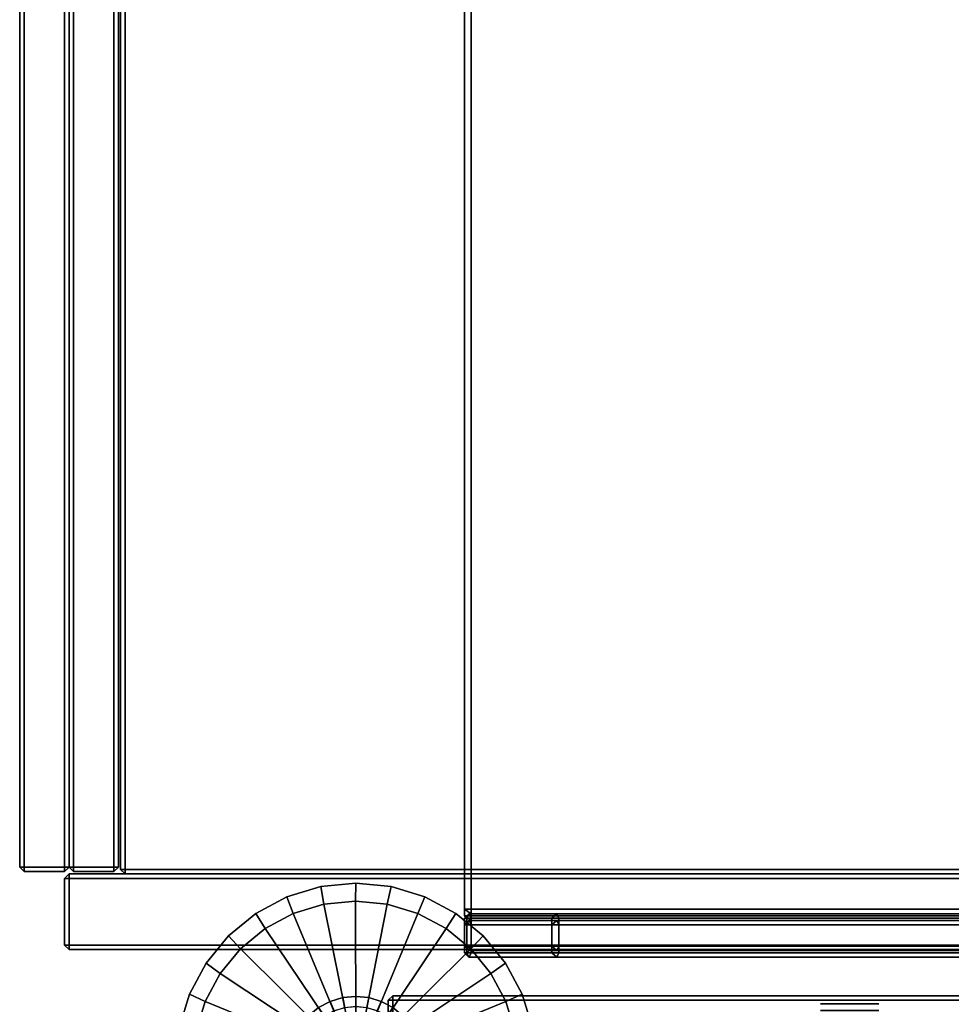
# Model space of a CAD drawing. Header units: inches. Extents: x 82 to 767, y -5 to 263.
# Tile 217 of 256: x 750.52 to 758.7, y 163.3 to 171.94. Entities that reach past the tile are written whole.
import ezdxf
from ezdxf.enums import TextEntityAlignment as Align

# ---------------------------------------------------------------- set-up
doc = ezdxf.new("R2010")
doc.units = ezdxf.units.IN
doc.header["$MEASUREMENT"] = 0
for name, color, linetype in [('A-FURN-3-COLLECTION-INFINITO-STORAGE-CASE-BOTTOM-EDGE-HORIZONTAL', 35, 'Continuous'), ('A-FURN-3-COLLECTION-INFINITO-STORAGE-CASE-BOTTOM-SURFACE-HORIZONTAL', 33, 'Continuous'), ('A-FURN-3-COLLECTION-INFINITO-STORAGE-CASE-SIDE-EDGE-HORIZONTAL', 35, 'Continuous'), ('A-FURN-3-COLLECTION-INFINITO-STORAGE-CASE-SIDE-EDGE-VERTICAL', 35, 'Continuous'), ('A-FURN-3-COLLECTION-INFINITO-STORAGE-CASE-SIDE-SURFACE-VERTICAL', 33, 'Continuous'), ('A-FURN-3-COLLECTION-INFINITO-STORAGE-CASE-TOP-EDGE-HORIZONTAL', 35, 'Continuous'), ('A-FURN-3-COLLECTION-INFINITO-STORAGE-CASE-TOP-SURFACE-HORIZONTAL', 33, 'Continuous'), ('A-FURN-3-COLLECTION-INFINITO-STORAGE-DOOR-WOOD-EDGE-HORIZONTAL', 35, 'Continuous'), ('A-FURN-3-COLLECTION-INFINITO-STORAGE-DOOR-WOOD-EDGE-VERTICAL', 35, 'Continuous'), ('A-FURN-3-COLLECTION-INFINITO-STORAGE-DOOR-WOOD-SURFACE-VERTICAL', 33, 'Continuous'), ('A-FURN-3-COLLECTION-INFINITO-STORAGE-PEG', 251, 'Continuous'), ('A-FURN-3-COLLECTION-INFINITO-STORAGE-SHELF', 33, 'Continuous'), ('A-FURN-3-COLLECTION-INFINITO-STORAGE-STANCHION-BASE', 251, 'Continuous'), ('A-FURN-3-COLLECTION-INFINITO-STORAGE-STANCHION-GLIDE', 251, 'Continuous'), ('A-FURN-HAWORTH-ATT', 7, 'Continuous')]:
    doc.layers.add(name, color=color, linetype=linetype)
doc.styles.get("Standard").update_dxf_attribs({"font": 'arial.ttf'})

# ---------------------------------------------------------------- blocks, each defined once
blk = doc.blocks.new('HCCS-IWBC-F2-3D-3')
at = {"layer": 'A-FURN-3-COLLECTION-INFINITO-STORAGE-STANCHION-BASE'}
for points in [[(-0.5906, 5.4106, 1.8686), (-0.5512, 5.4106, 1.8292), (-0.5512, -5.5829, 1.8292), (-0.5906, -5.5829, 1.8686)], [(-0.5512, 5.4106, 2.026), (-0.5906, 5.4106, 1.9867), (-0.5906, -5.5829, 1.9867), (-0.5512, -5.5829, 2.026)], [(-0.5906, 5.4106, 1.9867), (-0.5906, 5.4106, 1.8686), (-0.5906, -5.5829, 1.8686), (-0.5906, -5.5829, 1.9867)], [(-0.5512, 5.4106, 1.8292), (0.5512, 5.4106, 1.8292), (0.5512, -5.5829, 1.8292), (-0.5512, -5.5829, 1.8292)], [(-0.1384, 5.4106, 2.026), (-0.5512, 5.4106, 2.026), (-0.5512, -5.5829, 2.026), (-0.1384, -5.5829, 2.026)], [(-0.5512, -5.6223, 1.8686), (-0.5906, -5.5829, 1.8686), (-0.5906, -5.5829, 1.8686), (-0.5512, -5.5829, 1.8292)], [(-0.5512, -5.6223, 1.9867), (-0.5906, -5.5829, 1.9867), (-0.5906, -5.5829, 1.8686), (-0.5512, -5.6223, 1.8686)], [(-0.5512, -5.5829, 2.026), (-0.5906, -5.5829, 1.9867), (-0.5906, -5.5829, 1.9867), (-0.5512, -5.6223, 1.9867)], [(-0.5512, -5.6223, 1.8686), (-0.5512, -5.5829, 1.8292), (0.5512, -5.5829, 1.8292), (0.5512, -5.6223, 1.8686)], [(-0.0597, -5.6223, 1.9867), (-0.1384, -5.5829, 2.026), (-0.5512, -5.5829, 2.026), (-0.5512, -5.6223, 1.9867)], [(-0.5512, -5.6223, 1.9867), (-0.5512, -5.6223, 1.8686), (0.5512, -5.6223, 1.8686), (0.5512, -5.6223, 1.9867)]]:
    blk.add_3dface(points, dxfattribs=at)
at = {"layer": 'A-FURN-3-COLLECTION-INFINITO-STORAGE-STANCHION-GLIDE', "invisible_edges": 10}
for points in [[(-0.6044, -7.366), (-0.8775, -7.22), (-0.6044, -4.4475), (-0.3081, -4.3577)], [(-0.3081, -7.4558), (-0.6044, -7.366), (-0.3081, -4.3577), (0, -4.3273)], [(-0.8775, -7.22), (-1.1168, -7.0236), (-0.8775, -4.5935), (-0.6044, -4.4475)], [(-1.1168, -7.0236), (-1.3133, -6.7842), (-1.1168, -4.7899), (-0.8775, -4.5935)], [(-1.3133, -6.7842), (-1.4592, -6.5112), (-1.3133, -5.0293), (-1.1168, -4.7899)], [(-1.4592, -6.5112), (-1.5491, -6.2149), (-1.4592, -5.3023), (-1.3133, -5.0293)], [(-1.5491, -6.2149), (-1.5794, -5.9067), (-1.5491, -5.5986), (-1.4592, -5.3023)]]:
    blk.add_3dface(points, dxfattribs=at)
at = {"layer": 'A-FURN-HAWORTH-ATT', "flags": 1}
for tag, p in [('HAWMC', (0, 0)), ('HAWMC', (0, 0)), ('HAWPN', (0, -0.1667)), ('HAWPN', (0, -0.1667)), ('HAWSN', (0, -0.3333)), ('HAWSN', (0, -0.3333))]:
    blk.add_attdef(tag, text='', height=0.1, dxfattribs=at).set_placement(p, align=Align.TOP_CENTER)
at = {"layer": 'A-FURN-3-COLLECTION-INFINITO-STORAGE-STANCHION-BASE'}
mesh = blk.add_polymesh((2, 32), dxfattribs=dict(at, n_close=True))
for k, corner in enumerate([(0.5738, -6.0228, 3.1672), (0.5405, -6.1326, 3.1672), (0.4865, -6.2337, 3.1672), (0.4137, -6.3224, 3.1672), (0.325, -6.3951, 3.1672), (0.2239, -6.4492, 3.1672), (0.1141, -6.4825, 3.1672), (0, -6.4937, 3.1672), (-0.1141, -6.4825, 3.1672), (-0.2239, -6.4492, 3.1672), (-0.325, -6.3951, 3.1672), (-0.4137, -6.3224, 3.1672), (-0.4865, -6.2337, 3.1672), (-0.5405, -6.1326, 3.1672), (-0.5738, -6.0228, 3.1672), (-0.5851, -5.9087, 3.1672), (-0.5738, -5.7946, 3.1672), (-0.5405, -5.6848, 3.1672), (-0.4865, -5.5836, 3.1672), (-0.4137, -5.495, 3.1672), (-0.325, -5.4222, 3.1672), (-0.2239, -5.3682, 3.1672), (-0.1141, -5.3349, 3.1672), (0, -5.3236, 3.1672), (0.1141, -5.3349, 3.1672), (0.2239, -5.3682, 3.1672), (0.325, -5.4222, 3.1672), (0.4137, -5.495, 3.1672), (0.4865, -5.5836, 3.1672), (0.5405, -5.6848, 3.1672), (0.5738, -5.7946, 3.1672), (0.5851, -5.9087, 3.1672), (0.5735, -6.0228, 1.6704), (0.5402, -6.1325, 1.6704), (0.4862, -6.2336, 1.6704), (0.4135, -6.3222, 1.6704), (0.3248, -6.395, 1.6704), (0.2237, -6.449, 1.6704), (0.114, -6.4823, 1.6704), (-0.0001, -6.4936, 1.6704), (-0.1143, -6.4823, 1.6704), (-0.224, -6.449, 1.6704), (-0.3251, -6.395, 1.6704), (-0.4137, -6.3222, 1.6704), (-0.4865, -6.2336, 1.6704), (-0.5405, -6.1325, 1.6704), (-0.5738, -6.0228, 1.6704), (-0.5851, -5.9086, 1.6704), (-0.5738, -5.7945, 1.6704), (-0.5405, -5.6848, 1.6704), (-0.4865, -5.5837, 1.6704), (-0.4137, -5.4951, 1.6704), (-0.3251, -5.4223, 1.6704), (-0.224, -5.3683, 1.6704), (-0.1143, -5.335, 1.6704), (-0.0001, -5.3237, 1.6704), (0.114, -5.335, 1.6704), (0.2237, -5.3683, 1.6704), (0.3248, -5.4223, 1.6704), (0.4135, -5.4951, 1.6704), (0.4862, -5.5837, 1.6704), (0.5402, -5.6848, 1.6704), (0.5735, -5.7945, 1.6704), (0.5848, -5.9086, 1.6704)]):
    mesh.set_mesh_vertex(divmod(k, 32), corner)
mesh = blk.add_polymesh((33, 2), dxfattribs=at)
for k, corner in enumerate([(0.4967, -5.9087, 3.2097), (0.5851, -5.9087, 3.1672), (0.4872, -5.8117, 3.2097), (0.5738, -5.7946, 3.1672), (0.4589, -5.7185, 3.2097), (0.5405, -5.6848, 3.1672), (0.413, -5.6326, 3.2097), (0.4865, -5.5836, 3.1672), (0.3512, -5.5573, 3.2097), (0.4137, -5.495, 3.1672), (0.2759, -5.4956, 3.2097), (0.325, -5.4222, 3.1672), (0.19, -5.4496, 3.2097), (0.2239, -5.3682, 3.1672), (0.0968, -5.4214, 3.2097), (0.1141, -5.3349, 3.1672), (-0.0001, -5.4118, 3.2097), (0, -5.3236, 3.1672), (-0.0971, -5.4214, 3.2097), (-0.1141, -5.3349, 3.1672), (-0.1903, -5.4496, 3.2097), (-0.2239, -5.3682, 3.1672), (-0.2762, -5.4956, 3.2097), (-0.325, -5.4222, 3.1672), (-0.3515, -5.5573, 3.2097), (-0.4137, -5.495, 3.1672), (-0.4132, -5.6326, 3.2097), (-0.4865, -5.5836, 3.1672), (-0.4592, -5.7185, 3.2097), (-0.5405, -5.6848, 3.1672), (-0.4874, -5.8117, 3.2097), (-0.5738, -5.7946, 3.1672), (-0.497, -5.9087, 3.2097), (-0.5851, -5.9087, 3.1672), (-0.4874, -6.0056, 3.2097), (-0.5738, -6.0228, 3.1672), (-0.4592, -6.0988, 3.2097), (-0.5405, -6.1326, 3.1672), (-0.4132, -6.1847, 3.2097), (-0.4865, -6.2337, 3.1672), (-0.3515, -6.26, 3.2097), (-0.4137, -6.3224, 3.1672), (-0.2762, -6.3218, 3.2097), (-0.325, -6.3951, 3.1672), (-0.1903, -6.3677, 3.2097), (-0.2239, -6.4492, 3.1672), (-0.0971, -6.396, 3.2097), (-0.1141, -6.4825, 3.1672), (-0.0001, -6.4055, 3.2097), (0, -6.4937, 3.1672), (0.0968, -6.396, 3.2097), (0.1141, -6.4825, 3.1672), (0.19, -6.3677, 3.2097), (0.2239, -6.4492, 3.1672), (0.2759, -6.3218, 3.2097), (0.325, -6.3951, 3.1672), (0.3512, -6.26, 3.2097), (0.4137, -6.3224, 3.1672), (0.413, -6.1847, 3.2097), (0.4865, -6.2337, 3.1672), (0.4589, -6.0988, 3.2097), (0.5405, -6.1326, 3.1672), (0.4872, -6.0056, 3.2097), (0.5738, -6.0228, 3.1672), (0.4967, -5.9087, 3.2097), (0.5851, -5.9087, 3.1672)]):
    mesh.set_mesh_vertex(divmod(k, 2), corner)
mesh = blk.add_polymesh((2, 32), dxfattribs=dict(at, n_close=True))
for k, corner in enumerate([(0.5735, -6.0228, 1.6704), (0.5402, -6.1325, 1.6704), (0.4862, -6.2336, 1.6704), (0.4135, -6.3222, 1.6704), (0.3248, -6.395, 1.6704), (0.2237, -6.449, 1.6704), (0.114, -6.4823, 1.6704), (-0.0001, -6.4936, 1.6704), (-0.1143, -6.4823, 1.6704), (-0.224, -6.449, 1.6704), (-0.3251, -6.395, 1.6704), (-0.4137, -6.3222, 1.6704), (-0.4865, -6.2336, 1.6704), (-0.5405, -6.1325, 1.6704), (-0.5738, -6.0228, 1.6704), (-0.5851, -5.9086, 1.6704), (-0.5738, -5.7945, 1.6704), (-0.5405, -5.6848, 1.6704), (-0.4865, -5.5837, 1.6704), (-0.4137, -5.4951, 1.6704), (-0.3251, -5.4223, 1.6704), (-0.224, -5.3683, 1.6704), (-0.1143, -5.335, 1.6704), (-0.0001, -5.3237, 1.6704), (0.114, -5.335, 1.6704), (0.2237, -5.3683, 1.6704), (0.3248, -5.4223, 1.6704), (0.4135, -5.4951, 1.6704), (0.4862, -5.5837, 1.6704), (0.5402, -5.6848, 1.6704), (0.5735, -5.7945, 1.6704), (0.5848, -5.9086, 1.6704), (0.4854, -6.0052, 1.635), (0.4572, -6.0981, 1.635), (0.4115, -6.1837, 1.635), (0.3499, -6.2587, 1.635), (0.2749, -6.3202, 1.635), (0.1893, -6.366, 1.635), (0.0965, -6.3941, 1.635), (-0.0001, -6.4037, 1.635), (-0.0967, -6.3941, 1.635), (-0.1895, -6.366, 1.635), (-0.2751, -6.3202, 1.635), (-0.3501, -6.2587, 1.635), (-0.4117, -6.1837, 1.635), (-0.4574, -6.0981, 1.635), (-0.4856, -6.0052, 1.635), (-0.4951, -5.9087, 1.635), (-0.4856, -5.8121, 1.635), (-0.4574, -5.7192, 1.635), (-0.4117, -5.6336, 1.635), (-0.3501, -5.5586, 1.635), (-0.2751, -5.4971, 1.635), (-0.1895, -5.4513, 1.635), (-0.0967, -5.4232, 1.635), (-0.0001, -5.4137, 1.635), (0.0965, -5.4232, 1.635), (0.1893, -5.4513, 1.635), (0.2749, -5.4971, 1.635), (0.3499, -5.5586, 1.635), (0.4115, -5.6336, 1.635), (0.4572, -5.7192, 1.635), (0.4854, -5.8121, 1.635), (0.4949, -5.9087, 1.635)]):
    mesh.set_mesh_vertex(divmod(k, 32), corner)
at = {"layer": 'A-FURN-3-COLLECTION-INFINITO-STORAGE-STANCHION-GLIDE'}
mesh = blk.add_polymesh((33, 3), dxfattribs=at)
for k, corner in enumerate([(0.3196, -5.9082, 0.8399), (1.4347, -5.9098, 0.2905), (1.5794, -5.9067, 0.1976), (0.3135, -5.8466, 0.8399), (1.4072, -5.6312, 0.2905), (1.5491, -5.5986, 0.1976), (0.2955, -5.7873, 0.8399), (1.326, -5.3633, 0.2905), (1.4592, -5.3023, 0.1976), (0.2663, -5.7326, 0.8399), (1.194, -5.1164, 0.2905), (1.3133, -5.0293, 0.1976), (0.227, -5.6847, 0.8399), (1.0164, -4.9, 0.2905), (1.1168, -4.7899, 0.1976), (0.1791, -5.6454, 0.8399), (0.8, -4.7224, 0.2905), (0.8775, -4.5935, 0.1976), (0.1245, -5.6162, 0.8399), (0.5531, -4.5904, 0.2905), (0.6044, -4.4475, 0.1976), (0.0652, -5.5982, 0.8399), (0.2852, -4.5092, 0.2905), (0.3081, -4.3577, 0.1976), (0.0035, -5.5921, 0.8399), (0.0066, -4.4817, 0.2905), (0, -4.3273, 0.1976), (-0.0581, -5.5982, 0.8399), (-0.272, -4.5092, 0.2905), (-0.3081, -4.3577, 0.1976), (-0.1174, -5.6162, 0.8399), (-0.5399, -4.5904, 0.2905), (-0.6044, -4.4475, 0.1976), (-0.1721, -5.6454, 0.8399), (-0.7868, -4.7224, 0.2905), (-0.8775, -4.5935, 0.1976), (-0.22, -5.6847, 0.8399), (-1.0032, -4.9, 0.2905), (-1.1168, -4.7899, 0.1976), (-0.2593, -5.7326, 0.8399), (-1.1808, -5.1164, 0.2905), (-1.3133, -5.0293, 0.1976), (-0.2885, -5.7873, 0.8399), (-1.3128, -5.3633, 0.2905), (-1.4592, -5.3023, 0.1976), (-0.3065, -5.8466, 0.8399), (-1.3941, -5.6312, 0.2905), (-1.5491, -5.5986, 0.1976), (-0.3125, -5.9082, 0.8399), (-1.4215, -5.9098, 0.2905), (-1.5794, -5.9067, 0.1976), (-0.3065, -5.9699, 0.8399), (-1.3941, -6.1885, 0.2905), (-1.5491, -6.2149, 0.1976), (-0.2885, -6.0292, 0.8399), (-1.3128, -6.4564, 0.2905), (-1.4592, -6.5112, 0.1976), (-0.2593, -6.0838, 0.8399), (-1.1808, -6.7033, 0.2905), (-1.3133, -6.7842, 0.1976), (-0.22, -6.1317, 0.8399), (-1.0032, -6.9197, 0.2905), (-1.1168, -7.0236, 0.1976), (-0.1721, -6.171, 0.8399), (-0.7868, -7.0973, 0.2905), (-0.8775, -7.22, 0.1976), (-0.1174, -6.2002, 0.8399), (-0.5399, -7.2292, 0.2905), (-0.6044, -7.366, 0.1976), (-0.0581, -6.2182, 0.8399), (-0.272, -7.3105, 0.2905), (-0.3081, -7.4558, 0.1976), (0.0035, -6.2243, 0.8399), (0.0066, -7.3379, 0.2905), (0, -7.4862, 0.1976), (0.0652, -6.2182, 0.8399), (0.2852, -7.3105, 0.2905), (0.3081, -7.4558, 0.1976), (0.1245, -6.2002, 0.8399), (0.5531, -7.2292, 0.2905), (0.6044, -7.366, 0.1976), (0.1791, -6.171, 0.8399), (0.8, -7.0973, 0.2905), (0.8775, -7.22, 0.1976), (0.227, -6.1317, 0.8399), (1.0164, -6.9197, 0.2905), (1.1168, -7.0236, 0.1976), (0.2663, -6.0838, 0.8399), (1.194, -6.7033, 0.2905), (1.3133, -6.7842, 0.1976), (0.2955, -6.0292, 0.8399), (1.326, -6.4564, 0.2905), (1.4592, -6.5112, 0.1976), (0.3135, -5.9699, 0.8399), (1.4072, -6.1885, 0.2905), (1.5491, -6.2149, 0.1976), (0.3196, -5.9082, 0.8399), (1.4347, -5.9098, 0.2905), (1.5794, -5.9067, 0.1976)]):
    mesh.set_mesh_vertex(divmod(k, 3), corner)
mesh = blk.add_polymesh((33, 2), dxfattribs=at)
for k, corner in enumerate([(1.5491, -6.2149), (1.5491, -6.2149, 0.1976), (1.4592, -6.5112), (1.4592, -6.5112, 0.1976), (1.3133, -6.7842), (1.3133, -6.7842, 0.1976), (1.1168, -7.0236), (1.1168, -7.0236, 0.1976), (0.8775, -7.22), (0.8775, -7.22, 0.1976), (0.6044, -7.366), (0.6044, -7.366, 0.1976), (0.3081, -7.4558), (0.3081, -7.4558, 0.1976), (0, -7.4862), (0, -7.4862, 0.1976), (-0.3081, -7.4558), (-0.3081, -7.4558, 0.1976), (-0.6044, -7.366), (-0.6044, -7.366, 0.1976), (-0.8775, -7.22), (-0.8775, -7.22, 0.1976), (-1.1168, -7.0236), (-1.1168, -7.0236, 0.1976), (-1.3133, -6.7842), (-1.3133, -6.7842, 0.1976), (-1.4592, -6.5112), (-1.4592, -6.5112, 0.1976), (-1.5491, -6.2149), (-1.5491, -6.2149, 0.1976), (-1.5794, -5.9067), (-1.5794, -5.9067, 0.1976), (-1.5491, -5.5986), (-1.5491, -5.5986, 0.1976), (-1.4592, -5.3023), (-1.4592, -5.3023, 0.1976), (-1.3133, -5.0293), (-1.3133, -5.0293, 0.1976), (-1.1168, -4.7899), (-1.1168, -4.7899, 0.1976), (-0.8775, -4.5935), (-0.8775, -4.5935, 0.1976), (-0.6044, -4.4475), (-0.6044, -4.4475, 0.1976), (-0.3081, -4.3577), (-0.3081, -4.3577, 0.1976), (0, -4.3273), (0, -4.3273, 0.1976), (0.3081, -4.3577), (0.3081, -4.3577, 0.1976), (0.6044, -4.4475), (0.6044, -4.4475, 0.1976), (0.8775, -4.5935), (0.8775, -4.5935, 0.1976), (1.1168, -4.7899), (1.1168, -4.7899, 0.1976), (1.3133, -5.0293), (1.3133, -5.0293, 0.1976), (1.4592, -5.3023), (1.4592, -5.3023, 0.1976), (1.5491, -5.5986), (1.5491, -5.5986, 0.1976), (1.5794, -5.9067), (1.5794, -5.9067, 0.1976), (1.5491, -6.2149), (1.5491, -6.2149, 0.1976)]):
    mesh.set_mesh_vertex(divmod(k, 2), corner)
blk = doc.blocks.new('HCCS-IWBC-S0931-3D-3')
at = {"layer": 'A-FURN-3-COLLECTION-INFINITO-STORAGE-PEG'}
for points, invisible_edges in [([(32.9714, -1.321), (32.9714, -1.321), (32.9714, -1.3404, 0.0979), (32.9714, -1.3404, -0.0979)], 4), ([(32.9714, -1.3404, -0.0979), (32.9714, -1.3404, 0.0979), (32.9714, -1.3959, 0.1808), (32.9714, -1.3959, -0.1808)], 5), ([(32.5028, -1.4488), (32.5028, -1.4488), (32.5028, -1.4586, 0.0489), (32.5028, -1.4586, -0.0489)], 4), ([(32.5028, -1.4586, -0.0489), (32.5028, -1.4586, 0.0489), (32.5028, -1.4863, 0.0904), (32.5028, -1.4863, -0.0904)], 5), ([(32.9714, -1.3959, -0.1808), (32.9714, -1.3959, 0.1808), (32.9714, -1.4788, 0.2363), (32.9714, -1.4788, -0.2363)], 5), ([(32.5028, -1.4863, -0.0904), (32.5028, -1.4863, 0.0904), (32.5028, -1.5278, 0.1181), (32.5028, -1.5278, -0.1181)], 5), ([(32.5028, -1.5278, -0.1181), (32.5028, -1.5278, 0.1181), (32.5028, -1.5767, 0.1279), (32.5028, -1.5767, -0.1279)], 5), ([(32.9714, -1.4788, -0.2363), (32.9714, -1.4788, 0.2363), (32.9714, -1.5767, 0.2557), (32.9714, -1.5767, -0.2557)], 5), ([(32.5028, -1.5767, -0.1279), (32.5028, -1.5767, 0.1279), (32.5028, -1.6256, 0.1181), (32.5028, -1.6256, -0.1181)], 5), ([(32.5028, -1.6256, -0.1181), (32.5028, -1.6256, 0.1181), (32.5028, -1.6671, 0.0904), (32.5028, -1.6671, -0.0904)], 5), ([(32.9714, -1.5767, -0.2557), (32.9714, -1.5767, 0.2557), (32.9714, -1.6746, 0.2363), (32.9714, -1.6746, -0.2363)], 5), ([(32.5028, -1.6671, -0.0904), (32.5028, -1.6671, 0.0904), (32.5028, -1.6948, 0.0489), (32.5028, -1.6948, -0.0489)], 5), ([(32.5028, -1.6948, -0.0489), (32.5028, -1.6948, 0.0489), (32.5028, -1.7046)], 1), ([(32.9714, -1.6746, -0.2363), (32.9714, -1.6746, 0.2363), (32.9714, -1.7575, 0.1808), (32.9714, -1.7575, -0.1808)], 5), ([(32.9714, -1.7575, -0.1808), (32.9714, -1.7575, 0.1808), (32.9714, -1.813, 0.0979), (32.9714, -1.813, -0.0979)], 5), ([(32.9714, -1.813, -0.0979), (32.9714, -1.813, 0.0979), (32.9714, -1.8324)], 1)]:
    blk.add_3dface(points, dxfattribs=dict(at, invisible_edges=invisible_edges))
at = {"layer": 'A-FURN-3-COLLECTION-INFINITO-STORAGE-SHELF'}
for points in [[(32.1807, -4.1453, 1.5653), (32.2201, -4.1278, 1.6047), (32.2201, 4.8844, 1.6047), (32.1807, 4.8844, 1.5653)], [(32.2201, 4.8844, 1.6047), (32.2201, -4.1278, 1.6047), (32.4635, -4.1278, 1.6047), (32.4635, 4.8844, 1.6047)], [(32.5028, 4.8844, 1.5653), (32.4635, 4.8844, 1.6047), (32.4635, -4.1278, 1.6047), (32.5028, -4.1453, 1.5653)], [(1.3488, -4.8949, -0.373), (1.3488, 4.5371, -0.373), (32.1414, 4.5371, -0.373), (32.1414, -4.8949, -0.373)], [(1.3488, 4.5371, 0.3448), (1.3488, -4.8949, 0.3448), (32.1414, -4.8949, 0.3448), (32.1414, 4.5371, 0.3448)], [(32.1807, -4.8949, -0.3336), (32.1414, -4.8949, -0.373), (32.1414, 4.5371, -0.373), (32.1807, 4.5163, -0.3336)], [(32.1414, -4.8949, 0.3448), (32.1807, -4.8949, 0.3055), (32.1807, 4.5163, 0.3055), (32.1414, 4.5371, 0.3448)], [(32.2201, -4.8949, -0.373), (32.1807, -4.9124, -0.3336), (32.1807, 4.5371, -0.3336), (32.2201, 4.5371, -0.373)], [(32.1807, -4.8949, 0.3055), (32.1807, -4.8949, -0.3336), (32.1807, 4.5163, -0.3336), (32.1807, 4.5163, 0.3055)], [(32.2201, -4.8949, -0.373), (32.2201, 4.5371, -0.373), (32.4635, 4.5371, -0.373), (32.4635, -4.8949, -0.373)], [(32.5028, -4.9124, -0.3336), (32.4635, -4.8949, -0.373), (32.4635, 4.5371, -0.373), (32.5028, 4.5371, -0.3336)], [(32.2201, -4.1278, 1.6047), (32.1807, -4.1453, 1.5653), (32.1807, -4.1453, 1.5653), (32.2201, -4.188, 1.5653)], [(32.2201, -4.188, 1.5653), (32.1807, -4.1453, 1.5653), (32.1807, -4.9158, 0.3448), (32.2201, -4.9343, 0.3782)], [(32.2201, -4.1278, 1.6047), (32.2201, -4.188, 1.5653), (32.4635, -4.188, 1.5653), (32.4635, -4.1278, 1.6047)], [(32.4635, -4.1278, 1.6047), (32.4635, -4.188, 1.5653), (32.4635, -4.188, 1.5653), (32.5028, -4.1453, 1.5653)], [(32.4635, -4.9343, 0.3782), (32.5028, -4.9158, 0.3448), (32.5028, -4.1453, 1.5653), (32.4635, -4.188, 1.5653)], [(32.2201, -4.188, 1.5653), (32.2201, -4.9343, 0.3782), (32.4635, -4.9343, 0.3782), (32.4635, -4.188, 1.5653)], [(1.3488, -4.9551, -0.3336), (1.3488, -4.8949, -0.373), (32.1414, -4.8949, -0.373), (32.1414, -4.9551, -0.3336)], [(1.3488, -4.8949, 0.3448), (1.3488, -4.9551, 0.3055), (32.1414, -4.9551, 0.3055), (32.1414, -4.8949, 0.3448)], [(32.1807, -4.8949, 0.3055), (32.1414, -4.8949, 0.3448), (32.1414, -4.8949, 0.3448), (32.1414, -4.9551, 0.3055)], [(32.1807, -4.8949, -0.3336), (32.1414, -4.9551, -0.3336), (32.1414, -4.9551, -0.3336), (32.1414, -4.8949, -0.373)], [(32.1807, -4.8949, 0.3055), (32.1414, -4.9551, 0.3055), (32.1414, -4.9551, -0.3336), (32.1807, -4.8949, -0.3336)], [(32.2201, -4.9551, -0.3336), (32.1807, -4.9124, -0.3336), (32.1807, -4.9124, -0.3336), (32.2201, -4.8949, -0.373)], [(32.2201, -4.9551, 0.3055), (32.1807, -4.9158, 0.3448), (32.1807, -4.9124, -0.3336), (32.2201, -4.9551, -0.3336)], [(32.1807, -4.9158, 0.3448), (32.2201, -4.9551, 0.3055), (32.2201, -4.9551, 0.3055), (32.2201, -4.9343, 0.3782)], [(32.4635, -4.8949, -0.373), (32.4635, -4.9551, -0.3336), (32.2201, -4.9551, -0.3336), (32.2201, -4.8949, -0.373)], [(32.5028, -4.9124, -0.3336), (32.4635, -4.9551, -0.3336), (32.4635, -4.9551, -0.3336), (32.4635, -4.8949, -0.373)], [(32.5028, -4.9158, 0.3448), (32.4635, -4.9551, 0.3055), (32.4635, -4.9551, -0.3336), (32.5028, -4.9124, -0.3336)], [(32.4635, -4.9343, 0.3782), (32.4635, -4.9551, 0.3055), (32.4635, -4.9551, 0.3055), (32.5028, -4.9158, 0.3448)], [(1.3488, -4.9551, 0.3055), (1.3488, -4.9551, -0.3336), (32.1414, -4.9551, -0.3336), (32.1414, -4.9551, 0.3055)], [(32.2201, -4.9343, 0.3782), (32.2201, -4.9551, 0.3055), (32.4635, -4.9551, 0.3055), (32.4635, -4.9343, 0.3782)], [(32.2201, -4.9551, 0.3055), (32.2201, -4.9551, -0.3336), (32.4635, -4.9551, -0.3336), (32.4635, -4.9551, 0.3055)]]:
    blk.add_3dface(points, dxfattribs=at)
for points, invisible_edges in [([(32.1807, -4.9158, 0.3448), (32.1807, -4.1453, 1.5653), (32.1807, -4.1453, 1.5653), (32.1807, 4.5371, 1.5653)], 8), ([(32.1807, -4.9124, -0.3336), (32.1807, -4.9158, 0.3448), (32.1807, 4.5371, 1.5653), (32.1807, 4.5371, -0.3336)], 2), ([(32.5028, 4.5371, -0.3336), (32.5028, 4.5371, 1.5653), (32.5028, -4.9158, 0.3448), (32.5028, -4.9124, -0.3336)], 2), ([(32.5028, 4.5371, 1.5653), (32.5028, -4.1453, 1.5653), (32.5028, -4.1453, 1.5653), (32.5028, -4.9158, 0.3448)], 8)]:
    blk.add_3dface(points, dxfattribs=dict(at, invisible_edges=invisible_edges))
at = {"layer": 'A-FURN-HAWORTH-ATT', "flags": 1}
for tag, p in [('HAWMC', (0, 0)), ('HAWPN', (0, -0.1667)), ('HAWSN', (0, -0.3333))]:
    blk.add_attdef(tag, text='', height=0.1, dxfattribs=at).set_placement(p, align=Align.TOP_CENTER)
blk = doc.blocks.new('HCCS-IWBC-C2W1-3D-3')
at = {"layer": 'A-FURN-3-COLLECTION-INFINITO-STORAGE-CASE-BOTTOM-EDGE-HORIZONTAL'}
for points in [[(31.7909, 4.8835, -3.5832), (31.8309, 4.8835, -3.5432), (31.8309, -7.9307, -3.5432), (31.7909, -7.9307, -3.5832)], [(31.8309, 4.8835, -2.9579), (31.7909, 4.8835, -2.9179), (31.7909, -7.9307, -2.9179), (31.8309, -7.9307, -2.9579)], [(31.7909, -7.97, -2.9579), (31.7909, -7.9307, -2.9179), (1.6989, -7.9307, -2.9179), (1.6989, -7.97, -2.9579)], [(1.6989, -7.97, -3.5432), (1.6989, -7.9307, -3.5832), (31.7909, -7.9307, -3.5832), (31.7909, -7.97, -3.5432)], [(31.7909, -7.97, -3.5432), (31.8309, -7.9307, -3.5432), (31.8309, -7.9307, -2.9579), (31.7909, -7.97, -2.9579)], [(31.7909, -7.97, -3.5432), (31.7909, -7.9307, -3.5832), (31.7909, -7.9307, -3.5832), (31.8309, -7.9307, -3.5432)], [(31.7909, -7.97, -2.9579), (31.8309, -7.9307, -2.9579), (31.8309, -7.9307, -2.9579), (31.7909, -7.9307, -2.9179)], [(1.6989, -7.97, -3.5432), (31.7909, -7.97, -3.5432), (31.7909, -7.97, -2.9579), (1.6989, -7.97, -2.9579)]]:
    blk.add_3dface(points, dxfattribs=at)
at = {"layer": 'A-FURN-3-COLLECTION-INFINITO-STORAGE-CASE-BOTTOM-SURFACE-HORIZONTAL'}
for points in [[(1.6989, -7.9306, -2.9179), (31.7909, -7.9306, -2.9179), (31.7909, 4.8835, -2.9179), (1.6989, 4.8835, -2.9179)], [(1.6989, 4.8835, -3.5832), (31.7909, 4.8835, -3.5832), (31.7909, -7.9306, -3.5832), (1.6989, -7.9306, -3.5832)]]:
    blk.add_3dface(points, dxfattribs=at)
at = {"layer": 'A-FURN-3-COLLECTION-INFINITO-STORAGE-CASE-SIDE-EDGE-HORIZONTAL'}
for points in [[(31.8309, 4.8835, -3.5432), (31.8709, 4.8835, -3.5832), (31.8709, -8.4224, -3.5832), (31.8309, -8.4224, -3.5432)], [(31.8709, 4.8835, 16.1018), (31.8309, 4.8835, 16.0618), (31.8309, -8.4224, 16.0618), (31.8709, -8.4224, 16.1018)], [(31.8709, 4.8835, 16.1018), (31.8709, -8.4224, 16.1018), (32.4549, -8.4224, 16.1018), (32.4549, 4.8835, 16.1018)], [(32.4549, 4.8835, -3.5832), (32.4549, -8.4224, -3.5832), (31.8709, -8.4224, -3.5832), (31.8709, 4.8835, -3.5832)], [(32.4549, -8.4224, 16.1018), (32.4949, -8.4224, 16.0618), (32.4949, 4.8835, 16.0618), (32.4549, 4.8835, 16.1018)], [(32.4949, -8.4224, -3.5432), (32.4549, -8.4224, -3.5832), (32.4549, 4.8835, -3.5832), (32.4949, 4.8835, -3.5432)], [(31.8709, -8.4624, -3.5432), (31.8309, -8.4224, -3.5432), (31.8309, -8.4224, -3.5432), (31.8709, -8.4224, -3.5832)], [(31.8709, -8.4224, 16.1018), (31.8309, -8.4224, 16.0618), (31.8309, -8.4224, 16.0618), (31.8709, -8.4624, 16.0618)], [(31.8709, -8.4224, 16.1018), (31.8709, -8.4624, 16.0618), (32.4549, -8.4624, 16.0618), (32.4549, -8.4224, 16.1018)], [(31.8709, -8.4624, -3.5432), (31.8709, -8.4224, -3.5832), (32.4549, -8.4224, -3.5832), (32.4549, -8.4624, -3.5432)], [(32.4549, -8.4624, -3.5432), (32.4549, -8.4224, -3.5832), (32.4549, -8.4224, -3.5832), (32.4949, -8.4224, -3.5432)], [(32.4549, -8.4224, 16.1018), (32.4549, -8.4624, 16.0618), (32.4549, -8.4624, 16.0618), (32.4949, -8.4224, 16.0618)]]:
    blk.add_3dface(points, dxfattribs=at)
at = {"layer": 'A-FURN-3-COLLECTION-INFINITO-STORAGE-CASE-SIDE-EDGE-VERTICAL'}
for points in [[(31.8309, -8.4224, -3.5432), (31.8709, -8.4624, -3.5432), (31.8709, -8.4624, 16.0618), (31.8309, -8.4224, 16.0618)], [(31.8709, -8.4624, 16.0618), (31.8709, -8.4624, -3.5432), (32.4549, -8.4624, -3.5432), (32.4549, -8.4624, 16.0618)], [(32.4549, -8.4624, -3.5432), (32.4949, -8.4224, -3.5432), (32.4949, -8.4224, 16.0618), (32.4549, -8.4624, 16.0618)]]:
    blk.add_3dface(points, dxfattribs=at)
at = {"layer": 'A-FURN-3-COLLECTION-INFINITO-STORAGE-CASE-SIDE-SURFACE-VERTICAL'}
for points in [[(31.8309, 4.8835, -3.5432), (31.8309, -8.4224, -3.5432), (31.8309, -8.4224, 16.0618), (31.8309, 4.8835, 16.0618)], [(32.4949, 4.8835, 16.0618), (32.4949, -8.4224, 16.0618), (32.4949, -8.4224, -3.5432), (32.4949, 4.8835, -3.5432)]]:
    blk.add_3dface(points, dxfattribs=at)
at = {"layer": 'A-FURN-3-COLLECTION-INFINITO-STORAGE-CASE-TOP-EDGE-HORIZONTAL'}
for points in [[(31.7909, 4.8835, 15.4378), (31.8309, 4.8835, 15.4778), (31.8309, -7.9306, 15.4778), (31.7909, -7.9306, 15.4378)], [(31.8309, 4.8835, 16.0618), (31.7909, 4.8835, 16.1018), (31.7909, -7.9306, 16.1018), (31.8309, -7.9306, 16.0618)], [(31.8309, -7.9306, 15.4778), (31.8309, 4.8835, 15.4778), (31.8309, 4.8835, 16.0618), (31.8309, -7.9306, 16.0618)], [(31.7909, -7.97, 16.0618), (31.7909, -7.9306, 16.1018), (1.6989, -7.9306, 16.1018), (1.6989, -7.97, 16.0618)], [(1.6989, -7.97, 15.4778), (1.6989, -7.9306, 15.4378), (31.7909, -7.9306, 15.4378), (31.7909, -7.97, 15.4778)], [(31.7909, -7.97, 15.4778), (31.8309, -7.9306, 15.4778), (31.8309, -7.9306, 16.0618), (31.7909, -7.97, 16.0618)], [(31.7909, -7.97, 15.4778), (31.7909, -7.9306, 15.4378), (31.7909, -7.9306, 15.4378), (31.8309, -7.9306, 15.4778)], [(31.7909, -7.97, 16.0618), (31.8309, -7.9306, 16.0618), (31.8309, -7.9306, 16.0618), (31.7909, -7.9306, 16.1018)], [(1.6989, -7.97, 15.4778), (31.7909, -7.97, 15.4778), (31.7909, -7.97, 16.0618), (1.6989, -7.97, 16.0618)]]:
    blk.add_3dface(points, dxfattribs=at)
at = {"layer": 'A-FURN-3-COLLECTION-INFINITO-STORAGE-CASE-TOP-SURFACE-HORIZONTAL'}
for points in [[(1.6989, -7.9306, 16.1018), (31.7909, -7.9306, 16.1018), (31.7909, 4.8835, 16.1018), (1.6989, 4.8835, 16.1018)], [(1.6989, 4.8835, 15.4378), (31.7909, 4.8835, 15.4378), (31.7909, -7.9306, 15.4378), (1.6989, -7.9306, 15.4378)]]:
    blk.add_3dface(points, dxfattribs=at)
at = {"layer": 'A-FURN-3-COLLECTION-INFINITO-STORAGE-DOOR-WOOD-EDGE-HORIZONTAL'}
for points in [[(31.7709, -8.0294, 16.0218), (31.7709, -7.9894, 15.9818), (16.8008, -7.9894, 15.9818), (16.8008, -8.0294, 16.0218)], [(31.7709, -7.9894, -3.4632), (31.7709, -8.0294, -3.5032), (16.8008, -8.0294, -3.5032), (16.8008, -7.9894, -3.4632)], [(16.8008, -8.3824, 16.0218), (31.7709, -8.3824, 16.0218), (31.7709, -8.0294, 16.0218), (16.8008, -8.0294, 16.0218)], [(16.8008, -8.0294, -3.5032), (31.7709, -8.0294, -3.5032), (31.7709, -8.3824, -3.5032), (16.8008, -8.3824, -3.5032)], [(31.8109, -8.0294, -3.4632), (31.7709, -8.0294, -3.5032), (31.7709, -8.0294, -3.5032), (31.7709, -7.9894, -3.4632)], [(31.7709, -8.0294, 16.0218), (31.8109, -8.0294, 15.9818), (31.8109, -8.0294, 15.9818), (31.7709, -7.9894, 15.9818)], [(31.7709, -8.3824, 16.0218), (31.8109, -8.3824, 15.9818), (31.8109, -8.0294, 15.9818), (31.7709, -8.0294, 16.0218)], [(31.8109, -8.3824, -3.4632), (31.7709, -8.3824, -3.5032), (31.7709, -8.0294, -3.5032), (31.8109, -8.0294, -3.4632)], [(16.8008, -8.4224, -3.4632), (16.8008, -8.3824, -3.5032), (31.7709, -8.3824, -3.5032), (31.7709, -8.4224, -3.4632)], [(16.8008, -8.3824, 16.0218), (16.8008, -8.4224, 15.9818), (31.7709, -8.4224, 15.9818), (31.7709, -8.3824, 16.0218)], [(31.7709, -8.4624, 16.1018), (31.7709, -8.4224, 16.0618), (16.8008, -8.4224, 16.0618), (16.8008, -8.4624, 16.1018)], [(31.7709, -8.4224, -3.5432), (31.7709, -8.4624, -3.5832), (16.8008, -8.4624, -3.5832), (16.8008, -8.4224, -3.5432)], [(16.8008, -8.8155, 16.1018), (31.7709, -8.8155, 16.1018), (31.7709, -8.4624, 16.1018), (16.8008, -8.4624, 16.1018)], [(16.8008, -8.4624, -3.5832), (31.7709, -8.4624, -3.5832), (31.7709, -8.8155, -3.5832), (16.8008, -8.8155, -3.5832)], [(31.8109, -8.3824, -3.4632), (31.7709, -8.4224, -3.4632), (31.7709, -8.4224, -3.4632), (31.7709, -8.3824, -3.5032)], [(31.7709, -8.3824, 16.0218), (31.7709, -8.4224, 15.9818), (31.7709, -8.4224, 15.9818), (31.8109, -8.3824, 15.9818)], [(31.8109, -8.4624, -3.5432), (31.7709, -8.4624, -3.5832), (31.7709, -8.4624, -3.5832), (31.7709, -8.4224, -3.5432)], [(31.7709, -8.4624, 16.1018), (31.8109, -8.4624, 16.0618), (31.8109, -8.4624, 16.0618), (31.7709, -8.4224, 16.0618)], [(31.7709, -8.8155, 16.1018), (31.8109, -8.8155, 16.0618), (31.8109, -8.4624, 16.0618), (31.7709, -8.4624, 16.1018)], [(31.8109, -8.8155, -3.5432), (31.7709, -8.8155, -3.5832), (31.7709, -8.4624, -3.5832), (31.8109, -8.4624, -3.5432)], [(16.8008, -8.8555, -3.5432), (16.8008, -8.8155, -3.5832), (31.7709, -8.8155, -3.5832), (31.7709, -8.8555, -3.5432)], [(16.8008, -8.8155, 16.1018), (16.8008, -8.8555, 16.0618), (31.7709, -8.8555, 16.0618), (31.7709, -8.8155, 16.1018)], [(31.8109, -8.8155, -3.5432), (31.7709, -8.8555, -3.5432), (31.7709, -8.8555, -3.5432), (31.7709, -8.8155, -3.5832)], [(31.7709, -8.8155, 16.1018), (31.7709, -8.8555, 16.0618), (31.7709, -8.8555, 16.0618), (31.8109, -8.8155, 16.0618)]]:
    blk.add_3dface(points, dxfattribs=at)
at = {"layer": 'A-FURN-3-COLLECTION-INFINITO-STORAGE-DOOR-WOOD-EDGE-VERTICAL'}
for points in [[(31.8109, -8.0294, -3.4632), (31.7709, -7.9894, -3.4632), (31.7709, -7.9894, 15.9818), (31.8109, -8.0294, 15.9818)], [(31.8109, -8.3824, 15.9818), (31.8109, -8.3824, -3.4632), (31.8109, -8.0294, -3.4632), (31.8109, -8.0294, 15.9818)], [(31.7709, -8.4224, -3.4632), (31.8109, -8.3824, -3.4632), (31.8109, -8.3824, 15.9818), (31.7709, -8.4224, 15.9818)], [(31.8109, -8.4624, -3.5432), (31.7709, -8.4224, -3.5432), (31.7709, -8.4224, 16.0618), (31.8109, -8.4624, 16.0618)], [(31.8109, -8.8155, 16.0618), (31.8109, -8.8155, -3.5432), (31.8109, -8.4624, -3.5432), (31.8109, -8.4624, 16.0618)], [(31.7709, -8.8555, -3.5432), (31.8109, -8.8155, -3.5432), (31.8109, -8.8155, 16.0618), (31.7709, -8.8555, 16.0618)]]:
    blk.add_3dface(points, dxfattribs=at)
at = {"layer": 'A-FURN-3-COLLECTION-INFINITO-STORAGE-DOOR-WOOD-SURFACE-VERTICAL'}
for points in [[(16.8008, -7.9894, 15.9818), (31.7709, -7.9894, 15.9818), (31.7709, -7.9894, -3.4632), (16.8008, -7.9894, -3.4632)], [(16.8008, -8.4224, 16.0618), (31.7709, -8.4224, 16.0618), (31.7709, -8.4224, -3.5432), (16.8008, -8.4224, -3.5432)], [(16.8008, -8.8555, -3.5432), (31.7709, -8.8555, -3.5432), (31.7709, -8.8555, 16.0618), (16.8008, -8.8555, 16.0618)]]:
    blk.add_3dface(points, dxfattribs=at)
at = {"layer": 'A-FURN-3-COLLECTION-INFINITO-STORAGE-PEG'}
for points, invisible_edges in [([(32.9714, -1.321), (32.9714, -1.321), (32.9714, -1.3404, 0.0979), (32.9714, -1.3404, -0.0979)], 4), ([(32.9714, -1.321, 12.5984), (32.9714, -1.321, 12.5984), (32.9714, -1.3404, 12.6963), (32.9714, -1.3404, 12.5005)], 4), ([(32.9714, -1.3404, -0.0979), (32.9714, -1.3404, 0.0979), (32.9714, -1.3959, 0.1808), (32.9714, -1.3959, -0.1808)], 5), ([(32.9714, -1.3404, 12.5005), (32.9714, -1.3404, 12.6963), (32.9714, -1.3959, 12.7792), (32.9714, -1.3959, 12.4176)], 5), ([(32.5028, -1.4488, 12.5984), (32.5028, -1.4488, 12.5984), (32.5028, -1.4586, 12.6473), (32.5028, -1.4586, 12.5495)], 4), ([(32.5028, -1.4488), (32.5028, -1.4488), (32.5028, -1.4586, 0.0489), (32.5028, -1.4586, -0.0489)], 4), ([(32.5028, -1.4586, 12.5495), (32.5028, -1.4586, 12.6473), (32.5028, -1.4863, 12.6888), (32.5028, -1.4863, 12.508)], 5), ([(32.5028, -1.4586, -0.0489), (32.5028, -1.4586, 0.0489), (32.5028, -1.4863, 0.0904), (32.5028, -1.4863, -0.0904)], 5), ([(32.9714, -1.3959, -0.1808), (32.9714, -1.3959, 0.1808), (32.9714, -1.4788, 0.2363), (32.9714, -1.4788, -0.2363)], 5), ([(32.9714, -1.3959, 12.4176), (32.9714, -1.3959, 12.7792), (32.9714, -1.4788, 12.8347), (32.9714, -1.4788, 12.3621)], 5), ([(32.5028, -1.4863, 12.508), (32.5028, -1.4863, 12.6888), (32.5028, -1.5278, 12.7165), (32.5028, -1.5278, 12.4803)], 5), ([(32.5028, -1.4863, -0.0904), (32.5028, -1.4863, 0.0904), (32.5028, -1.5278, 0.1181), (32.5028, -1.5278, -0.1181)], 5), ([(32.5028, -1.5278, 12.4803), (32.5028, -1.5278, 12.7165), (32.5028, -1.5767, 12.7263), (32.5028, -1.5767, 12.4705)], 5), ([(32.5028, -1.5278, -0.1181), (32.5028, -1.5278, 0.1181), (32.5028, -1.5767, 0.1279), (32.5028, -1.5767, -0.1279)], 5), ([(32.9714, -1.4788, -0.2363), (32.9714, -1.4788, 0.2363), (32.9714, -1.5767, 0.2557), (32.9714, -1.5767, -0.2557)], 5), ([(32.9714, -1.4788, 12.3621), (32.9714, -1.4788, 12.8347), (32.9714, -1.5767, 12.8541), (32.9714, -1.5767, 12.3427)], 5), ([(32.5028, -1.5767, 12.4705), (32.5028, -1.5767, 12.7263), (32.5028, -1.6256, 12.7165), (32.5028, -1.6256, 12.4803)], 5), ([(32.5028, -1.5767, -0.1279), (32.5028, -1.5767, 0.1279), (32.5028, -1.6256, 0.1181), (32.5028, -1.6256, -0.1181)], 5), ([(32.5028, -1.6256, 12.4803), (32.5028, -1.6256, 12.7165), (32.5028, -1.6671, 12.6888), (32.5028, -1.6671, 12.508)], 5), ([(32.5028, -1.6256, -0.1181), (32.5028, -1.6256, 0.1181), (32.5028, -1.6671, 0.0904), (32.5028, -1.6671, -0.0904)], 5), ([(32.9714, -1.5767, -0.2557), (32.9714, -1.5767, 0.2557), (32.9714, -1.6746, 0.2363), (32.9714, -1.6746, -0.2363)], 5), ([(32.9714, -1.5767, 12.3427), (32.9714, -1.5767, 12.8541), (32.9714, -1.6746, 12.8347), (32.9714, -1.6746, 12.3621)], 5), ([(32.5028, -1.6671, 12.508), (32.5028, -1.6671, 12.6888), (32.5028, -1.6948, 12.6473), (32.5028, -1.6948, 12.5495)], 5), ([(32.5028, -1.6671, -0.0904), (32.5028, -1.6671, 0.0904), (32.5028, -1.6948, 0.0489), (32.5028, -1.6948, -0.0489)], 5), ([(32.5028, -1.6948, 12.5495), (32.5028, -1.6948, 12.6473), (32.5028, -1.7046, 12.5984)], 1), ([(32.5028, -1.6948, -0.0489), (32.5028, -1.6948, 0.0489), (32.5028, -1.7046)], 1), ([(32.9714, -1.6746, -0.2363), (32.9714, -1.6746, 0.2363), (32.9714, -1.7575, 0.1808), (32.9714, -1.7575, -0.1808)], 5), ([(32.9714, -1.6746, 12.3621), (32.9714, -1.6746, 12.8347), (32.9714, -1.7575, 12.7792), (32.9714, -1.7575, 12.4176)], 5), ([(32.9714, -1.7575, -0.1808), (32.9714, -1.7575, 0.1808), (32.9714, -1.813, 0.0979), (32.9714, -1.813, -0.0979)], 5), ([(32.9714, -1.7575, 12.4176), (32.9714, -1.7575, 12.7792), (32.9714, -1.813, 12.6963), (32.9714, -1.813, 12.5005)], 5), ([(32.9714, -1.813, -0.0979), (32.9714, -1.813, 0.0979), (32.9714, -1.8324)], 1), ([(32.9714, -1.813, 12.5005), (32.9714, -1.813, 12.6963), (32.9714, -1.8324, 12.5984)], 1)]:
    blk.add_3dface(points, dxfattribs=dict(at, invisible_edges=invisible_edges))
at = {"layer": 'A-FURN-HAWORTH-ATT', "flags": 1}
for tag, p in [('HAWMC', (0, 0)), ('HAWPN', (0, -0.1667)), ('HAWSN', (0, -0.3333))]:
    blk.add_attdef(tag, text='', height=0.1, dxfattribs=at).set_placement(p, align=Align.TOP_CENTER)

msp = doc.modelspace()

# ---------------------------------------------------------------- block references
for name, p, rotation in [('HCCS-IWBC-F2-3D-3', (759.3799, 162.7843), 269.9999999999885), ('HCCS-IWBC-C2W1-3D-3', (759.3799, 196.2744), 270), ('HCCS-IWBC-S0931-3D-3', (759.3799, 196.2744, 65), 270), ('HCCS-IWBC-S0931-3D-3', (759.3799, 196.2159, 36), 270)]:
    msp.add_blockref(name, p, dxfattribs=dict(rotation=rotation))

doc.saveas('drawing.dxf')
